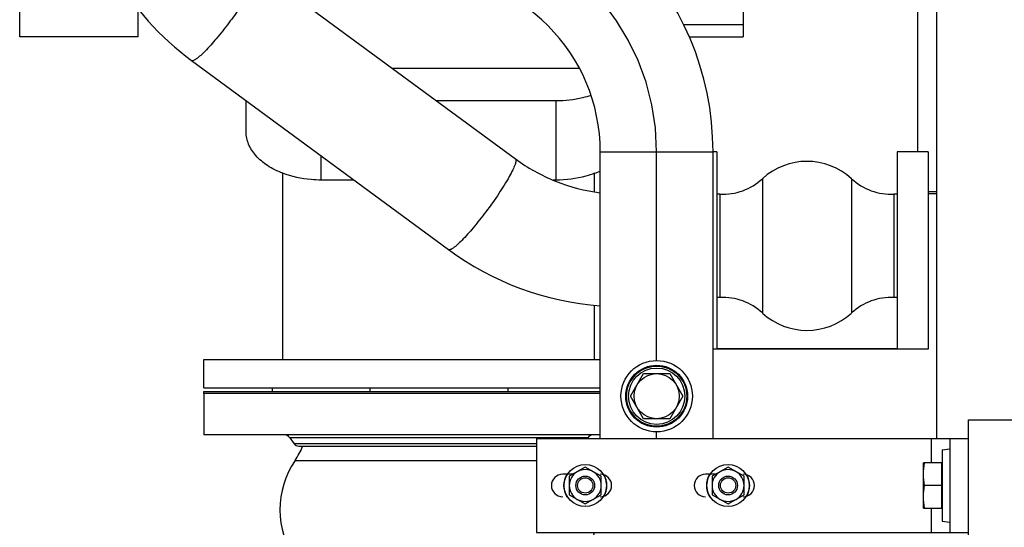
# Model space of a CAD drawing. Header units: millimetres. Extents: x 0 to 1189, y 0 to 841.
# Tile 116 of 172: x 409 to 430, y 582 to 592. Entities that reach past the tile are written whole.
import ezdxf

# ---------------------------------------------------------------- set-up
doc = ezdxf.new("R2010")
doc.units = ezdxf.units.MM
doc.header["$LTSCALE"] = 65.395
doc.linetypes.add('CENTER', pattern=[0.6, 0.375, -0.075, 0.075, -0.075])
for name, color, linetype in [('1907_153200_82_ABL26', 7, 'CONTINUOUS'), ('1907_153200_82_T1_PBL27', 7, 'CONTINUOUS'), ('32007_060000_TLKGS_KGS_V_ABL4', 7, 'CONTINUOUS'), ('32007_061000_TLKGS_KGS_V_ABL50', 7, 'CONTINUOUS'), ('32007_153701_01_PBL146', 7, 'CONTINUOUS'), ('32007_633500_01_SIMPLE1_T1_X_PBL210', 7, 'CONTINUOUS'), ('32007_633500_01_SIMPLE1_X_ABL209', 7, 'CONTINUOUS'), ('32007_641000_02_SIMPLE1_T1_X_PBL55', 7, 'CONTINUOUS'), ('32007_641000_02_SIMPLE1_T2_X_PBL68', 7, 'CONTINUOUS'), ('32007_641000_02_SIMPLE1_X_ABL54', 7, 'CONTINUOUS'), ('32007_641400_01_SIMPLE1_T1_X_PBL373', 7, 'CONTINUOUS'), ('32007_641400_01_SIMPLE1_X_ABL372', 7, 'CONTINUOUS'), ('32007_842000_01_SIMPLE1_T1_X_PBL52', 7, 'CONTINUOUS'), ('32007_842000_01_SIMPLE1_T3_X_PBL56', 7, 'CONTINUOUS'), ('32007_842000_01_SIMPLE1_X_ABL51', 7, 'CONTINUOUS'), ('32087_000000_TLKGS_MARKETING_ABL3', 7, 'CONTINUOUS'), ('8M32E_GENSET_GRUNDRAHMEN_ABL59', 7, 'CONTINUOUS'), ('8M32E_GENSET_GRUNDRAHMEN_T1_PBL60', 7, 'CONTINUOUS'), ('8M32E_GENSET_VERROHRUNG_ABL25', 7, 'CONTINUOUS'), ('B-05-38X28-60X2_5-N6000_PBL2155', 7, 'CONTINUOUS'), ('D6796-10_PBL2153', 7, 'CONTINUOUS'), ('D6796-10_PBL2157', 7, 'CONTINUOUS'), ('D6796-16_PBL211', 7, 'CONTINUOUS'), ('D7603-A28X33_PBL2156', 7, 'CONTINUOUS'), ('D910-G3_4A_PBL133', 7, 'CONTINUOUS'), ('D931_1-M10X100_PBL2154', 7, 'CONTINUOUS'), ('D931_1-M10X100_PBL2158', 7, 'CONTINUOUS'), ('D933-M16X35_PBL137', 7, 'CONTINUOUS'), ('D934-M10_PBL159', 7, 'CONTINUOUS'), ('D934-M10_PBL169', 7, 'CONTINUOUS'), ('ERV_GS125_16_ABL61', 7, 'CONTINUOUS'), ('ERV_GS125_16_T1__PBL62', 7, 'CONTINUOUS'), ('ERV_GS125_16_T1__PBL67', 7, 'CONTINUOUS'), ('ERV_GS125_16_T2__PBL83', 7, 'CONTINUOUS'), ('new_view_2_VBL0', 7, 'CONTINUOUS'), ('RKD3000-60_PBL156', 7, 'CONTINUOUS')]:
    doc.layers.add(name, color=color, linetype=linetype)

# ---------------------------------------------------------------- blocks, each defined once
blk = doc.blocks.new('32007_842000_01_SIMPLE1_T1_X_PBL52', base_point=(417.898, 597.089))
at = {"layer": '32007_842000_01_SIMPLE1_T1_X_PBL52', "color": 7, "linetype": 'Continuous'}
for p, q in [((423.458, 589.664), (423.378, 589.664)), ((423.458, 589.664), (423.458, 585.478)), ((427.298, 589.664), (427.298, 585.478)), ((427.958, 589.664), (427.298, 589.664)), ((427.958, 589.664), (427.958, 585.464)), ((423.526, 588.764), (423.458, 588.764)), ((423.526, 588.764), (423.526, 586.564)), ((427.23, 588.764), (427.23, 586.564)), ((427.298, 588.764), (427.23, 588.764)), ((423.526, 586.564), (423.458, 586.564)), ((427.298, 586.564), (427.23, 586.564)), ((427.958, 585.464), (423.378, 585.464)), ((423.458, 585.478), (427.298, 585.478))]:
    blk.add_line(p, q, dxfattribs=at)
at = {"layer": '32007_842000_01_SIMPLE1_T1_X_PBL52', "color": 9, "linetype": 'Continuous'}
for p, q in [((424.43, 589.094), (424.43, 586.235)), ((426.327, 589.094), (426.327, 586.235))]:
    blk.add_line(p, q, dxfattribs=at)
at = {"layer": '32007_842000_01_SIMPLE1_T1_X_PBL52', "color": 7, "linetype": 'Continuous'}
for centre, radius, start, end in [((425.378, 588.064), 1.4, 47.3571, 132.6429), ((423.582, 590.015), 1.252, 267.4616, 312.6429), ((427.175, 590.015), 1.252, 227.3571, 272.5384), ((423.582, 585.314), 1.252, 47.3571, 92.5384), ((427.175, 585.314), 1.252, 87.4616, 132.6429), ((425.378, 587.264), 1.4, 227.3571, 312.6429)]:
    blk.add_arc(centre, radius, start, end, dxfattribs=at)
blk = doc.blocks.new('32007_842000_01_SIMPLE1_T3_X_PBL56', base_point=(415.611, 593.32))
at = {"layer": '32007_842000_01_SIMPLE1_T3_X_PBL56', "color": 7, "linetype": 'Continuous'}
for p, q in [((412.158, 600.274), (412.158, 596.624)), ((409.758, 599.834), (409.758, 596.624)), ((413.812, 593.463), (419.17, 589.516)), ((412.279, 591.612), (417.747, 587.584))]:
    blk.add_line(p, q, dxfattribs=at)
at = {"layer": '32007_842000_01_SIMPLE1_T3_X_PBL56', "color": 9, "linetype": 'Continuous'}
blk.add_line((412.158, 596.624), (409.758, 596.624), dxfattribs=at)
at = {"layer": '32007_842000_01_SIMPLE1_T3_X_PBL56', "color": 7, "linetype": 'Continuous'}
for centre, radius, start, end in [((416.035, 596.624), 6.277, 180.0029, 186.9763), ((416.037, 596.625), 3.879, 180.0118, 191.3464), ((415.944, 596.582), 6.175, 210.3842, 233.5945), ((421.465, 592.644), 6.279, 233.6922, 265.5533)]:
    blk.add_arc(centre, radius, start, end, dxfattribs=at)
at = {"layer": '32007_842000_01_SIMPLE1_T3_X_PBL56', "color": 9, "linetype": 'Continuous'}
for points, knots in [([(413.707, 593.463), (413.692, 593.402), (413.624, 593.256), (413.487, 593.013), (413.297, 592.722), (413.151, 592.519), (413.073, 592.415)], [0, 0, 0, 0, 0.154753, 0.389787, 0.681687, 1, 1, 1, 1]), ([(413.073, 592.415), (412.986, 592.299), (412.821, 592.091), (412.592, 591.832), (412.425, 591.675), (412.33, 591.611), (412.289, 591.605), (412.279, 591.612)], [0, 0, 0, 0, 0.377822, 0.694312, 0.907503, 0.967706, 1, 1, 1, 1]), ([(419.17, 589.516), (419.181, 589.508), (419.185, 589.46), (419.16, 589.385), (419.112, 589.27), (419.001, 589.063), (418.812, 588.761), (418.637, 588.516), (418.54, 588.387)], [0, 0, 0, 0, 0.031734, 0.093319, 0.187672, 0.312129, 0.63125, 1, 1, 1, 1]), ([(418.54, 588.387), (418.454, 588.272), (418.289, 588.063), (418.06, 587.804), (417.892, 587.647), (417.798, 587.584), (417.757, 587.577), (417.747, 587.584)], [0, 0, 0, 0, 0.377822, 0.694312, 0.907503, 0.967706, 1, 1, 1, 1])]:
    blk.add_open_spline(points, degree=3, knots=knots, dxfattribs=at)
at = {"layer": '32007_842000_01_SIMPLE1_T3_X_PBL56', "color": 7, "linetype": 'Continuous'}
blk.add_open_spline([(419.17, 589.516), (419.432, 589.323), (420.011, 589.002), (420.653, 588.837), (420.978, 588.796)], degree=3, knots=[0, 0, 0, 0, 0.498029, 1, 1, 1, 1], dxfattribs=at)
blk = doc.blocks.new('32007_842000_01_SIMPLE1_X_ABL51', base_point=(417.898, 597.089))
at = {"layer": '32007_842000_01_SIMPLE1_T1_X_PBL52'}
blk.add_blockref('32007_842000_01_SIMPLE1_T1_X_PBL52', (417.898, 597.089), dxfattribs=at)
at = {"layer": '32007_842000_01_SIMPLE1_T3_X_PBL56'}
blk.add_blockref('32007_842000_01_SIMPLE1_T3_X_PBL56', (415.611, 593.32), dxfattribs=at)
blk = doc.blocks.new('32007_641000_02_SIMPLE1_T1_X_PBL55', base_point=(418.378, 592.798))
at = {"layer": '32007_641000_02_SIMPLE1_T1_X_PBL55', "color": 7, "linetype": 'Continuous'}
for p, q in [((421.638, 598.161), (421.638, 601.035)), ((423.058, 601.035), (423.058, 599.001)), ((424.018, 601.035), (424.018, 592.118)), ((424.018, 599.902), (426.538, 599.902)), ((408.618, 595.863), (408.618, 599.874)), ((409.618, 599.834), (409.618, 599.001)), ((409.618, 599.001), (409.758, 599.001)), ((423.058, 599.001), (421.638, 599.001)), ((424.018, 598.612), (426.538, 598.612)), ((427.738, 589.664), (427.738, 598.161)), ((413.438, 596.946), (413.438, 597.857)), ((420.038, 597.859), (415.038, 597.859)), ((421.638, 597.32), (421.638, 597.857)), ((421.538, 597.185), (421.538, 595.746)), ((421.538, 597.185), (421.637, 597.185)), ((413.438, 596.946), (413.438, 596.675)), ((413.438, 596.946), (413.997, 596.946)), ((421.08, 596.946), (421.538, 596.946)), ((409.758, 596.689), (408.618, 596.689)), ((421.538, 596.675), (413.438, 596.675)), ((420.038, 596.694), (415.038, 596.694)), ((423.058, 595.746), (421.538, 595.746)), ((423.058, 595.746), (423.058, 593.663)), ((424.018, 594.081), (427.738, 594.081)), ((421.907, 593.663), (423.058, 593.663)), ((408.618, 592.118), (408.618, 593.463)), ((417.507, 593.443), (413.84, 593.443)), ((414.208, 593.172), (418.624, 593.172)), ((411.138, 592.118), (411.138, 592.723)), ((411.138, 592.118), (408.618, 592.118)), ((422.868, 592.118), (424.018, 592.118)), ((416.547, 591.449), (420.531, 591.449)), ((413.438, 590.093), (413.438, 590.758)), ((420.038, 590.75), (417.496, 590.75)), ((414.218, 585.241), (414.218, 589.209)), ((420.858, 588.819), (420.858, 589.209)), ((415.737, 589.065), (415.038, 589.065)), ((420.038, 589.065), (419.978, 589.065)), ((427.958, 588.821), (428.138, 588.821)), ((420.858, 585.241), (420.858, 586.404)), ((412.538, 584.641), (412.538, 585.241)), ((412.538, 585.241), (420.978, 585.241)), ((412.538, 584.641), (420.978, 584.641)), ((413.991, 584.641), (413.991, 584.561)), ((416.069, 584.641), (416.069, 584.561)), ((419.008, 584.641), (419.008, 584.561))]:
    blk.add_line(p, q, dxfattribs=at)
at = {"layer": '32007_641000_02_SIMPLE1_T1_X_PBL55', "color": 9, "linetype": 'Continuous'}
for p, q in [((409.618, 599.316), (409.758, 599.316)), ((412.158, 599.316), (413.438, 599.316)), ((421.638, 599.316), (423.058, 599.316)), ((409.758, 598.047), (408.618, 598.047)), ((421.638, 598.047), (424.018, 598.047)), ((415.038, 596.694), (415.038, 597.859)), ((420.038, 596.694), (420.038, 597.859)), ((421.538, 597.033), (424.018, 597.033)), ((409.758, 596.779), (408.618, 596.779)), ((412.158, 596.652), (421.538, 596.652)), ((413.837, 593.445), (417.475, 593.445)), ((411.004, 592.888), (408.618, 592.888)), ((422.745, 592.375), (424.018, 592.375)), ((420.038, 589.065), (420.038, 590.75)), ((415.038, 589.065), (415.038, 589.579)), ((414.218, 589.209), (414.235, 589.209)), ((420.842, 589.209), (420.858, 589.209))]:
    blk.add_line(p, q, dxfattribs=at)
at = {"layer": '32007_641000_02_SIMPLE1_T1_X_PBL55', "color": 7, "linetype": 'Continuous'}
for centre, radius, start, end in [((405.828, 597.342), 15.81, 359.4321, 359.9206), ((420.196, 590.939), 1.852, 290.9983, 295.0935)]:
    blk.add_arc(centre, radius, start, end, dxfattribs=at)
for centre, start_param, end_param in [((415.038, 597.163), 2.815863, 3.141593), ((420.038, 597.163), 0.030853, 0.325729)]:
    blk.add_ellipse(centre, major_axis=(1.6, 0), ratio=0.451228, start_param=start_param, end_param=end_param, dxfattribs=at)
for points, knots in [([(421.638, 598.887), (421.638, 598.78), (421.579, 598.55), (421.43, 598.371), (421.341, 598.291)], [0, 0, 0, 0, 0.472864, 1, 1, 1, 1]), ([(415.038, 596.694), (414.874, 596.694), (414.316, 596.746), (413.711, 597.035), (413.522, 597.394)], [0, 0, 0, 0, 0.288538, 1, 1, 1, 1]), ([(421.554, 597.394), (421.498, 597.286), (421.273, 597.024), (420.741, 596.76), (420.281, 596.694), (420.038, 596.694)], [0, 0, 0, 0, 0.209707, 0.580438, 1, 1, 1, 1]), ([(420.777, 590.866), (420.719, 590.847), (420.479, 590.778), (420.227, 590.75), (420.038, 590.75)], [0, 0, 0, 0, 0.243126, 1, 1, 1, 1]), ([(414.217, 589.21), (414.104, 589.254), (413.897, 589.356), (413.643, 589.566), (413.478, 589.816), (413.438, 590.004), (413.438, 590.093)], [0, 0, 0, 0, 0.290895, 0.552192, 0.785101, 1, 1, 1, 1]), ([(415.038, 589.065), (414.967, 589.065), (414.688, 589.077), (414.41, 589.136), (414.217, 589.21)], [0, 0, 0, 0, 0.257169, 1, 1, 1, 1]), ([(420.859, 589.21), (420.797, 589.186), (420.531, 589.1), (420.25, 589.065), (420.038, 589.065)], [0, 0, 0, 0, 0.241377, 1, 1, 1, 1])]:
    blk.add_open_spline(points, degree=3, knots=knots, dxfattribs=at)
blk = doc.blocks.new('32007_641000_02_SIMPLE1_T2_X_PBL68', base_point=(416.758, 584.541))
at = {"layer": '32007_641000_02_SIMPLE1_T2_X_PBL68', "color": 7, "linetype": 'Continuous'}
for p, q in [((412.538, 584.521), (412.538, 584.561)), ((412.538, 584.561), (420.978, 584.561))]:
    blk.add_line(p, q, dxfattribs=at)
blk = doc.blocks.new('32007_641000_02_SIMPLE1_X_ABL54', base_point=(416.758, 584.541))
at = {"layer": '32007_641000_02_SIMPLE1_T1_X_PBL55'}
blk.add_blockref('32007_641000_02_SIMPLE1_T1_X_PBL55', (418.378, 592.798), dxfattribs=at)
at = {"layer": '32007_641000_02_SIMPLE1_T2_X_PBL68'}
blk.add_blockref('32007_641000_02_SIMPLE1_T2_X_PBL68', (416.758, 584.541), dxfattribs=at)
blk = doc.blocks.new('32007_633500_01_SIMPLE1_T1_X_PBL210', base_point=(428.938, 597.876))
at = {"layer": '32007_633500_01_SIMPLE1_T1_X_PBL210', "color": 7, "linetype": 'Continuous'}
blk.add_line((428.138, 612.191), (428.138, 583.561), dxfattribs=at)
blk = doc.blocks.new('32007_633500_01_SIMPLE1_X_ABL209', base_point=(428.938, 597.876))
at = {"layer": '32007_633500_01_SIMPLE1_T1_X_PBL210'}
blk.add_blockref('32007_633500_01_SIMPLE1_T1_X_PBL210', (428.938, 597.876), dxfattribs=at)
blk = doc.blocks.new('32007_641400_01_SIMPLE1_T1_X_PBL373', base_point=(428.048, 588.778))
at = {"layer": '32007_641400_01_SIMPLE1_T1_X_PBL373', "color": 7, "linetype": 'Continuous'}
blk.add_line((427.958, 588.778), (428.138, 588.778), dxfattribs=at)
blk = doc.blocks.new('32007_641400_01_SIMPLE1_X_ABL372', base_point=(428.048, 588.778))
at = {"layer": '32007_641400_01_SIMPLE1_T1_X_PBL373'}
blk.add_blockref('32007_641400_01_SIMPLE1_T1_X_PBL373', (428.048, 588.778), dxfattribs=at)
blk = doc.blocks.new('32007_061000_TLKGS_KGS_V_ABL50', base_point=(425.788, 625.761))
at = {"layer": '32007_633500_01_SIMPLE1_X_ABL209'}
blk.add_blockref('32007_633500_01_SIMPLE1_X_ABL209', (428.938, 597.876), dxfattribs=at)
at = {"layer": '32007_641000_02_SIMPLE1_X_ABL54'}
blk.add_blockref('32007_641000_02_SIMPLE1_X_ABL54', (416.758, 584.541), dxfattribs=at)
at = {"layer": '32007_641400_01_SIMPLE1_X_ABL372'}
blk.add_blockref('32007_641400_01_SIMPLE1_X_ABL372', (428.048, 588.778), dxfattribs=at)
at = {"layer": '32007_842000_01_SIMPLE1_X_ABL51'}
blk.add_blockref('32007_842000_01_SIMPLE1_X_ABL51', (417.898, 597.089), dxfattribs=at)
blk = doc.blocks.new('32007_060000_TLKGS_KGS_V_ABL4', base_point=(408.198, 651.049))
at = {"layer": '32007_061000_TLKGS_KGS_V_ABL50'}
blk.add_blockref('32007_061000_TLKGS_KGS_V_ABL50', (425.788, 625.761), dxfattribs=at)
blk = doc.blocks.new('32087_000000_TLKGS_MARKETING_ABL3', base_point=(505.332, 653.181))
at = {"layer": '32007_060000_TLKGS_KGS_V_ABL4'}
blk.add_blockref('32007_060000_TLKGS_KGS_V_ABL4', (408.198, 651.049), dxfattribs=at)
blk = doc.blocks.new('1907_153200_82_T1_PBL27', base_point=(412.698, 592.163))
at = {"layer": '1907_153200_82_T1_PBL27', "color": 7, "linetype": 'Continuous'}
for p, q in [((420.978, 583.561), (420.978, 589.663)), ((423.378, 583.561), (423.378, 589.663))]:
    blk.add_line(p, q, dxfattribs=at)
at = {"layer": '1907_153200_82_T1_PBL27', "color": 9, "linetype": 'Continuous'}
blk.add_line((420.978, 589.663), (423.378, 589.663), dxfattribs=at)
at = {"layer": '1907_153200_82_T1_PBL27', "color": 2, "linetype": 'CENTER'}
for p, q in [((422.178, 585.216), (422.178, 589.663)), ((422.178, 583.561), (422.178, 583.711))]:
    blk.add_line(p, q, dxfattribs=at)
at = {"layer": '1907_153200_82_T1_PBL27', "color": 7, "linetype": 'Continuous'}
for radius in [6.2, 3.8]:
    blk.add_arc((417.178, 589.663), radius, 0, 90, dxfattribs=at)
at = {"layer": '1907_153200_82_T1_PBL27', "color": 2, "linetype": 'CENTER'}
blk.add_arc((417.178, 589.663), 5, 0, 90, dxfattribs=at)
blk = doc.blocks.new('B-05-38X28-60X2_5-N6000_PBL2155', base_point=(422.178, 584.463))
at = {"layer": 'B-05-38X28-60X2_5-N6000_PBL2155', "color": 7, "linetype": 'Continuous'}
blk.add_circle((422.178, 584.463), 0.76, dxfattribs=at)
blk = doc.blocks.new('1907_153200_82_ABL26', base_point=(413.748, 592.563))
at = {"layer": '1907_153200_82_T1_PBL27'}
blk.add_blockref('1907_153200_82_T1_PBL27', (412.698, 592.163), dxfattribs=at)
at = {"layer": 'B-05-38X28-60X2_5-N6000_PBL2155'}
blk.add_blockref('B-05-38X28-60X2_5-N6000_PBL2155', (422.178, 584.463), dxfattribs=at)
blk = doc.blocks.new('ERV_GS125_16_T1__PBL62', base_point=(416.758, 583.961))
at = {"layer": 'ERV_GS125_16_T1__PBL62', "color": 7, "linetype": 'Continuous'}
for p, q in [((412.538, 584.521), (412.538, 583.641)), ((420.978, 584.521), (412.538, 584.521)), ((420.978, 583.641), (412.538, 583.641)), ((414.366, 583.577), (414.462, 583.449)), ((420.71, 583.577), (420.698, 583.561)), ((414.558, 583.401), (419.618, 583.401))]:
    blk.add_line(p, q, dxfattribs=at)
at = {"layer": 'ERV_GS125_16_T1__PBL62', "color": 9, "linetype": 'Continuous'}
for p, q in [((420.71, 583.577), (414.366, 583.577)), ((419.618, 583.449), (414.462, 583.449))]:
    blk.add_line(p, q, dxfattribs=at)
at = {"layer": 'ERV_GS125_16_T1__PBL62', "color": 7, "linetype": 'Continuous'}
for centre, radius, start, end in [((414.238, 583.481), 0.16, 36.8699, 90), ((420.838, 583.481), 0.16, 90, 143.1301), ((414.558, 583.521), 0.12, 216.8699, 270)]:
    blk.add_arc(centre, radius, start, end, dxfattribs=at)
blk = doc.blocks.new('ERV_GS125_16_T1__PBL67', base_point=(416.758, 580.121))
at = {"layer": 'ERV_GS125_16_T1__PBL67', "color": 7, "linetype": 'Continuous'}
for p, q in [((414.366, 580.505), (414.462, 580.633)), ((415.451, 580.681), (414.558, 580.681)), ((418.665, 580.681), (416.411, 580.681)), ((420.518, 580.681), (419.625, 580.681)), ((420.71, 580.505), (420.614, 580.633)), ((412.538, 579.561), (412.538, 580.441)), ((412.538, 580.441), (420.978, 580.441)), ((412.538, 579.561), (420.978, 579.561))]:
    blk.add_line(p, q, dxfattribs=at)
at = {"layer": 'ERV_GS125_16_T1__PBL67', "color": 9, "linetype": 'Continuous'}
for p, q in [((414.462, 580.633), (415.451, 580.633)), ((416.411, 580.633), (418.665, 580.633)), ((419.625, 580.633), (420.614, 580.633)), ((414.366, 580.505), (415.451, 580.505)), ((416.411, 580.505), (418.665, 580.505)), ((419.625, 580.505), (420.71, 580.505))]:
    blk.add_line(p, q, dxfattribs=at)
at = {"layer": 'ERV_GS125_16_T1__PBL67', "color": 7, "linetype": 'Continuous'}
for centre, radius, start, end in [((414.558, 580.561), 0.12, 90, 143.1301), ((420.518, 580.561), 0.12, 36.8699, 90), ((414.238, 580.601), 0.16, 270, 323.1301), ((420.838, 580.601), 0.16, 216.8699, 270)]:
    blk.add_arc(centre, radius, start, end, dxfattribs=at)
blk = doc.blocks.new('ERV_GS125_16_T2__PBL83', base_point=(417.578, 581.418))
at = {"layer": 'ERV_GS125_16_T2__PBL83', "color": 9, "linetype": 'Continuous'}
for p, q in [((414.482, 583.096), (419.618, 583.096)), ((414.482, 580.985), (420.594, 580.985))]:
    blk.add_line(p, q, dxfattribs=at)
at = {"layer": 'ERV_GS125_16_T2__PBL83', "color": 7, "linetype": 'Continuous'}
for p, q in [((414.238, 579.441), (414.238, 579.561)), ((420.838, 579.441), (420.838, 579.561))]:
    blk.add_line(p, q, dxfattribs=at)
for centre, radius, start, end in [((413.158, 583.994), 1.6, 325.8516, 337.9959), ((416.038, 582.041), 1.88, 145.8516, 214.1484), ((419.038, 582.041), 1.88, 325.8516, 345.1525), ((413.158, 580.087), 1.6, 22.0041, 34.1484), ((421.918, 580.087), 1.6, 145.8516, 157.9959)]:
    blk.add_arc(centre, radius, start, end, dxfattribs=at)
blk = doc.blocks.new('ERV_GS125_16_ABL61', base_point=(416.758, 581.981))
at = {"layer": 'ERV_GS125_16_T1__PBL62'}
blk.add_blockref('ERV_GS125_16_T1__PBL62', (416.758, 583.961), dxfattribs=at)
at = {"layer": 'ERV_GS125_16_T1__PBL67'}
blk.add_blockref('ERV_GS125_16_T1__PBL67', (416.758, 580.121), dxfattribs=at)
at = {"layer": 'ERV_GS125_16_T2__PBL83'}
blk.add_blockref('ERV_GS125_16_T2__PBL83', (417.578, 581.418), dxfattribs=at)
blk = doc.blocks.new('D910-G3_4A_PBL133', base_point=(422.178, 584.463))
at = {"layer": 'D910-G3_4A_PBL133', "color": 7, "linetype": 'Continuous'}
for p, q in [((421.624, 584.463), (421.901, 584.943)), ((421.901, 584.943), (422.455, 584.943)), ((422.455, 584.943), (422.732, 584.463)), ((421.901, 583.983), (421.624, 584.463)), ((422.732, 584.463), (422.455, 583.983)), ((422.455, 583.983), (421.901, 583.983))]:
    blk.add_line(p, q, dxfattribs=at)
for radius in [0.64, 0.48]:
    blk.add_circle((422.178, 584.463), radius, dxfattribs=at)
at = {"layer": 'D910-G3_4A_PBL133', "color": 9, "linetype": 'Continuous'}
blk.add_circle((422.178, 584.463), 0.6, dxfattribs=at)
blk = doc.blocks.new('D933-M16X35_PBL137', base_point=(428.058, 582.561))
at = {"layer": 'D933-M16X35_PBL137', "color": 7, "linetype": 'Continuous'}
for p, q in [((427.858, 583.041), (427.858, 583.04)), ((428.25, 583.041), (427.858, 583.041)), ((427.858, 582.081), (427.858, 583.04)), ((428.25, 582.081), (428.25, 583.041)), ((428.25, 583.011), (428.258, 583.011)), ((428.25, 582.561), (427.878, 582.561)), ((427.858, 582.081), (427.858, 582.081)), ((427.858, 582.081), (428.25, 582.081)), ((428.25, 582.111), (428.258, 582.111))]:
    blk.add_line(p, q, dxfattribs=at)
for points in [[(427.878, 582.561), (427.866, 582.64), (427.851, 582.801), (427.866, 582.961), (427.878, 583.041)], [(427.878, 582.081), (427.866, 582.16), (427.851, 582.321), (427.866, 582.481), (427.878, 582.561)]]:
    blk.add_open_spline(points, degree=3, knots=[0, 0, 0, 0, 0.5, 1, 1, 1, 1], dxfattribs=at)
blk = doc.blocks.new('32007_153701_01_PBL146', base_point=(424.218, 582.561))
at = {"layer": '32007_153701_01_PBL146', "color": 7, "linetype": 'Continuous'}
for p, q in [((419.618, 583.561), (419.618, 581.561)), ((419.618, 583.561), (428.818, 583.561)), ((428.418, 583.561), (428.418, 581.561)), ((420.394, 582.801), (420.178, 582.801)), ((423.434, 582.801), (423.218, 582.801)), ((419.618, 581.561), (428.818, 581.561))]:
    blk.add_line(p, q, dxfattribs=at)
at = {"layer": '32007_153701_01_PBL146', "color": 9, "linetype": 'Continuous'}
for p, q in [((428.018, 583.561), (428.018, 583.041)), ((428.018, 582.081), (428.018, 581.561))]:
    blk.add_line(p, q, dxfattribs=at)
at = {"layer": '32007_153701_01_PBL146', "color": 7, "linetype": 'Continuous'}
for centre, start, end in [((420.178, 582.561), 90, 270), ((420.978, 582.561), 270, 90), ((423.218, 582.561), 90, 270), ((424.018, 582.561), 270, 90)]:
    blk.add_arc(centre, 0.24, start, end, dxfattribs=at)
blk = doc.blocks.new('RKD3000-60_PBL156', base_point=(420.258, 582.331))
at = {"layer": 'RKD3000-60_PBL156', "color": 7, "linetype": 'Continuous'}
blk.add_line((420.258, 582.342), (420.258, 582.321), dxfattribs=at)
blk = doc.blocks.new('D934-M10_PBL159', base_point=(420.658, 582.561))
at = {"layer": 'D934-M10_PBL159', "color": 7, "linetype": 'Continuous'}
for p, q in [((420.658, 582.953), (420.318, 582.757)), ((420.998, 582.757), (420.658, 582.953)), ((420.318, 582.757), (420.318, 582.364)), ((420.998, 582.364), (420.998, 582.757)), ((420.318, 582.364), (420.658, 582.168)), ((420.658, 582.168), (420.998, 582.364))]:
    blk.add_line(p, q, dxfattribs=at)
for points in [[(420.828, 582.855), (420.777, 582.884), (420.658, 582.916), (420.539, 582.884), (420.488, 582.855)], [(420.488, 582.855), (420.437, 582.826), (420.35, 582.738), (420.318, 582.619), (420.318, 582.561)], [(420.998, 582.561), (420.998, 582.619), (420.966, 582.738), (420.879, 582.826), (420.828, 582.855)], [(420.318, 582.561), (420.318, 582.502), (420.35, 582.383), (420.437, 582.296), (420.488, 582.266)], [(420.828, 582.266), (420.879, 582.296), (420.966, 582.383), (420.998, 582.502), (420.998, 582.561)], [(420.488, 582.266), (420.539, 582.237), (420.658, 582.205), (420.777, 582.237), (420.828, 582.266)]]:
    blk.add_open_spline(points, degree=3, dxfattribs=at)
blk = doc.blocks.new('D934-M10_PBL169', base_point=(423.698, 582.561))
at = {"layer": 'D934-M10_PBL169', "color": 7, "linetype": 'Continuous'}
for p, q in [((423.698, 582.953), (423.358, 582.757)), ((424.038, 582.757), (423.698, 582.953)), ((423.358, 582.757), (423.358, 582.364)), ((424.038, 582.364), (424.038, 582.757)), ((423.358, 582.364), (423.698, 582.168)), ((423.698, 582.168), (424.038, 582.364))]:
    blk.add_line(p, q, dxfattribs=at)
for points in [[(423.868, 582.855), (423.817, 582.884), (423.698, 582.916), (423.579, 582.884), (423.528, 582.855)], [(423.528, 582.855), (423.477, 582.826), (423.39, 582.738), (423.358, 582.619), (423.358, 582.561)], [(424.038, 582.561), (424.038, 582.619), (424.006, 582.738), (423.919, 582.826), (423.868, 582.855)], [(423.358, 582.561), (423.358, 582.502), (423.39, 582.383), (423.477, 582.296), (423.528, 582.266)], [(423.868, 582.266), (423.919, 582.296), (424.006, 582.383), (424.038, 582.502), (424.038, 582.561)], [(423.528, 582.266), (423.579, 582.237), (423.698, 582.205), (423.817, 582.237), (423.868, 582.266)]]:
    blk.add_open_spline(points, degree=3, dxfattribs=at)
blk = doc.blocks.new('D6796-16_PBL211', base_point=(428.338, 582.561))
at = {"layer": 'D6796-16_PBL211', "color": 7, "linetype": 'Continuous'}
for p, q in [((428.258, 583.323), (428.418, 583.341)), ((428.258, 583.323), (428.258, 581.799)), ((428.258, 581.799), (428.418, 581.781))]:
    blk.add_line(p, q, dxfattribs=at)
blk = doc.blocks.new('D6796-10_PBL2153', base_point=(420.658, 582.555))
at = {"layer": 'D6796-10_PBL2153', "color": 7, "linetype": 'Continuous'}
blk.add_circle((420.658, 582.561), 0.449, dxfattribs=at)
for start, end in [(148.5105, 211.4496), (330.0929, 29.9613)]:
    blk.add_arc((420.658, 582.561), 0.46, start, end, dxfattribs=at)
blk = doc.blocks.new('D931_1-M10X100_PBL2154', base_point=(420.658, 582.561))
at = {"layer": 'D931_1-M10X100_PBL2154', "color": 7, "linetype": 'Continuous'}
for radius in [0.2, 0.163]:
    blk.add_circle((420.658, 582.561), radius, dxfattribs=at)
blk = doc.blocks.new('D7603-A28X33_PBL2156', base_point=(422.178, 584.463))
at = {"layer": 'D7603-A28X33_PBL2156', "color": 7, "linetype": 'Continuous'}
blk.add_circle((422.178, 584.463), 0.658, dxfattribs=at)
blk = doc.blocks.new('D6796-10_PBL2157', base_point=(423.698, 582.555))
at = {"layer": 'D6796-10_PBL2157', "color": 7, "linetype": 'Continuous'}
blk.add_circle((423.698, 582.561), 0.449, dxfattribs=at)
for start, end in [(148.5105, 211.4496), (330.0929, 29.9613)]:
    blk.add_arc((423.698, 582.561), 0.46, start, end, dxfattribs=at)
blk = doc.blocks.new('D931_1-M10X100_PBL2158', base_point=(423.698, 582.561))
at = {"layer": 'D931_1-M10X100_PBL2158', "color": 7, "linetype": 'Continuous'}
for radius in [0.2, 0.163]:
    blk.add_circle((423.698, 582.561), radius, dxfattribs=at)
blk = doc.blocks.new('8M32E_GENSET_VERROHRUNG_ABL25', base_point=(593.858, 615.821))
at = {"layer": '1907_153200_82_ABL26'}
blk.add_blockref('1907_153200_82_ABL26', (413.748, 592.563), dxfattribs=at)
at = {"layer": '32007_153701_01_PBL146'}
blk.add_blockref('32007_153701_01_PBL146', (424.218, 582.561), dxfattribs=at)
at = {"layer": 'D6796-10_PBL2153'}
blk.add_blockref('D6796-10_PBL2153', (420.658, 582.555), dxfattribs=at)
at = {"layer": 'D6796-10_PBL2157'}
blk.add_blockref('D6796-10_PBL2157', (423.698, 582.555), dxfattribs=at)
at = {"layer": 'D6796-16_PBL211'}
blk.add_blockref('D6796-16_PBL211', (428.338, 582.561), dxfattribs=at)
at = {"layer": 'D7603-A28X33_PBL2156'}
blk.add_blockref('D7603-A28X33_PBL2156', (422.178, 584.463), dxfattribs=at)
at = {"layer": 'D910-G3_4A_PBL133'}
blk.add_blockref('D910-G3_4A_PBL133', (422.178, 584.463), dxfattribs=at)
at = {"layer": 'D931_1-M10X100_PBL2154'}
blk.add_blockref('D931_1-M10X100_PBL2154', (420.658, 582.561), dxfattribs=at)
at = {"layer": 'D931_1-M10X100_PBL2158'}
blk.add_blockref('D931_1-M10X100_PBL2158', (423.698, 582.561), dxfattribs=at)
at = {"layer": 'D933-M16X35_PBL137'}
blk.add_blockref('D933-M16X35_PBL137', (428.058, 582.561), dxfattribs=at)
at = {"layer": 'D934-M10_PBL159'}
blk.add_blockref('D934-M10_PBL159', (420.658, 582.561), dxfattribs=at)
at = {"layer": 'D934-M10_PBL169'}
blk.add_blockref('D934-M10_PBL169', (423.698, 582.561), dxfattribs=at)
at = {"layer": 'ERV_GS125_16_ABL61'}
blk.add_blockref('ERV_GS125_16_ABL61', (416.758, 581.981), dxfattribs=at)
at = {"layer": 'RKD3000-60_PBL156'}
blk.add_blockref('RKD3000-60_PBL156', (420.258, 582.331), dxfattribs=at)
blk = doc.blocks.new('8M32E_GENSET_GRUNDRAHMEN_T1_PBL60', base_point=(600.258, 558.761))
at = {"layer": '8M32E_GENSET_GRUNDRAHMEN_T1_PBL60', "color": 7, "linetype": 'Continuous'}
for p, q in [((428.818, 580.043), (428.818, 583.961)), ((428.818, 583.961), (785.418, 583.961))]:
    blk.add_line(p, q, dxfattribs=at)
blk = doc.blocks.new('8M32E_GENSET_GRUNDRAHMEN_ABL59', base_point=(600.258, 558.761))
at = {"layer": '8M32E_GENSET_GRUNDRAHMEN_T1_PBL60'}
blk.add_blockref('8M32E_GENSET_GRUNDRAHMEN_T1_PBL60', (600.258, 558.761), dxfattribs=at)
blk = doc.blocks.new('NEW_VIEW_2_VBL0', base_point=(574.373, 631.232))
at = {"layer": '32087_000000_TLKGS_MARKETING_ABL3'}
blk.add_blockref('32087_000000_TLKGS_MARKETING_ABL3', (505.332, 653.181), dxfattribs=at)
at = {"layer": '8M32E_GENSET_GRUNDRAHMEN_ABL59'}
blk.add_blockref('8M32E_GENSET_GRUNDRAHMEN_ABL59', (600.258, 558.761), dxfattribs=at)
at = {"layer": '8M32E_GENSET_VERROHRUNG_ABL25'}
blk.add_blockref('8M32E_GENSET_VERROHRUNG_ABL25', (593.858, 615.821), dxfattribs=at)

msp = doc.modelspace()

# ---------------------------------------------------------------- block references
at = {"layer": 'new_view_2_VBL0'}
msp.add_blockref('NEW_VIEW_2_VBL0', (574.37274, 631.23233), dxfattribs=at)

doc.saveas('drawing.dxf')
